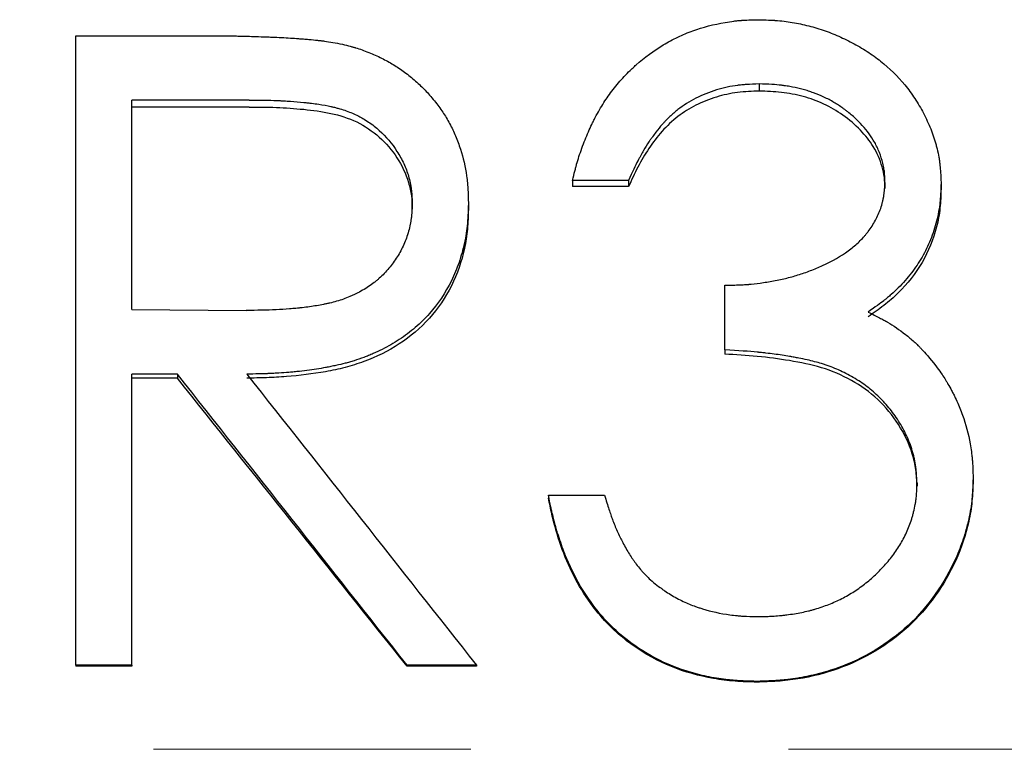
# Model space of a CAD drawing. Header units: millimetres. Extents: x 0 to 594, y 0 to 420.
# Tile 6 of 17: x 168.44 to 176.32, y 217.48 to 223.32. Entities that reach past the tile are written whole.
import ezdxf

# ---------------------------------------------------------------- set-up
doc = ezdxf.new("R2010")
doc.units = ezdxf.units.MM
doc.linetypes.add('CENTERX2', pattern=[20.32, 12.7, -2.54, 2.54, -2.54])

msp = doc.modelspace()

# ---------------------------------------------------------------- linework, layer by layer
at = {"color": 7, "linetype": 'Continuous', "lineweight": 25}
for p, q in [((168.8902, 223.19), (169.8908, 223.19)), ((168.8902, 218.1501), (168.8902, 223.19)), ((174.359, 222.8039), (174.359, 222.7466)), ((170.2764, 222.6752), (169.3389, 222.6752)), ((169.3389, 220.9979), (169.3389, 222.6752)), ((170.2764, 222.6192), (169.3389, 222.6192)), ((173.3133, 222.0307), (172.8646, 222.0307)), ((172.8646, 222.0307), (172.8646, 221.9818)), ((173.3133, 222.0307), (173.3133, 221.9818)), ((175.3646, 222.0156), (175.3646, 221.9668)), ((175.8133, 222.0136), (175.8133, 221.9648)), ((173.3133, 221.9818), (172.8646, 221.9818)), ((171.5825, 221.8003), (171.5825, 221.8473)), ((172.0312, 221.8463), (172.0312, 221.7993)), ((174.0825, 220.6747), (174.0825, 221.1917)), ((169.3389, 220.9979), (170.2544, 220.9908)), ((174.0825, 220.6747), (174.0825, 220.6403)), ((169.7035, 220.4808), (169.3389, 220.4808)), ((169.3389, 218.1501), (169.3389, 220.4808)), ((169.7035, 220.4485), (169.3389, 220.4485)), ((169.7035, 220.4808), (169.7035, 220.4485)), ((176.0697, 219.6508), (176.0697, 219.6274)), ((175.621, 219.6073), (175.621, 219.5844)), ((172.6723, 219.5102), (172.6723, 219.4884)), ((172.6723, 219.5102), (173.121, 219.5102)), ((169.3389, 218.1501), (168.8902, 218.1501)), ((168.8902, 218.1501), (168.8902, 218.1428)), ((169.3389, 218.1428), (168.8902, 218.1428)), ((169.3389, 218.1501), (169.3389, 218.1428)), ((171.5405, 218.1501), (171.5405, 218.1428)), ((172.0953, 218.1501), (171.5405, 218.1501)), ((172.0953, 218.1428), (171.5405, 218.1428)), ((172.0953, 218.1501), (172.0953, 218.1428)), ((174.3399, 218.0205), (174.3399, 218.0146))]:
    msp.add_line(p, q, dxfattribs=at)
at = {"color": 7, "linetype": 'CENTERX2', "lineweight": 18}
msp.add_line((248.2523, 217.4762), (54.9671, 217.4762), dxfattribs=at)
at = {"color": 7, "linetype": 'Continuous', "lineweight": 25}
for points, knots in [([(172.8646, 222.0307), (172.8715, 222.0598), (172.8778, 222.0852), (172.886, 222.1177), (172.8886, 222.1276), (172.8922, 222.1412), (172.8933, 222.1455), (172.895, 222.1515), (172.8955, 222.1535), (172.8966, 222.1573), (172.8969, 222.1585), (172.9032, 222.1809), (172.9095, 222.2014), (172.9233, 222.244), (172.9306, 222.2653), (172.956, 222.3355), (172.9735, 222.3794), (173.0002, 222.4409), (173.0093, 222.4607), (173.023, 222.4892), (173.0276, 222.4985), (173.0345, 222.5122), (173.0368, 222.5168), (173.0403, 222.5235), (173.0415, 222.5257), (173.0438, 222.5302), (173.0447, 222.5319), (173.0691, 222.5777), (173.0923, 222.6176), (173.1272, 222.6725), (173.1389, 222.69), (173.1623, 222.7233), (173.1758, 222.7415), (173.2173, 222.7951), (173.2478, 222.8311), (173.2937, 222.8804), (173.3092, 222.8963), (173.3327, 222.9193), (173.3406, 222.9268), (173.3565, 222.9415), (173.3639, 222.9483), (173.442, 223.0171), (173.5147, 223.0705), (173.6287, 223.139), (173.6675, 223.1599), (173.7269, 223.1884), (173.7469, 223.1974), (173.7874, 223.2144), (173.8087, 223.2227), (173.9075, 223.2588), (173.9939, 223.2812), (174.1101, 223.301), (174.1328, 223.3043), (174.1659, 223.3085), (174.1768, 223.3097), (174.193, 223.3113), (174.1983, 223.3118), (174.2063, 223.3125), (174.2089, 223.3128), (174.2142, 223.3132), (174.2176, 223.3134), (174.2489, 223.3158), (174.2934, 223.3174), (174.353, 223.3186)], [0, 0, 0, 0, 0.03125, 0.03125, 0.046875, 0.046875, 0.054688, 0.054688, 0.058594, 0.058594, 0.0625, 0.0625, 0.09375, 0.09375, 0.125, 0.125, 0.1875, 0.1875, 0.21875, 0.21875, 0.234375, 0.234375, 0.242188, 0.242188, 0.246094, 0.246094, 0.25, 0.25, 0.3125, 0.3125, 0.34375, 0.34375, 0.375, 0.375, 0.4375, 0.4375, 0.46875, 0.46875, 0.484375, 0.484375, 0.5, 0.5, 0.625, 0.625, 0.6875, 0.6875, 0.71875, 0.71875, 0.75, 0.75, 0.875, 0.875, 0.90625, 0.90625, 0.921875, 0.921875, 0.929688, 0.929688, 0.933594, 0.933594, 0.9375, 0.9375, 1, 1, 1, 1]), ([(174.353, 223.3186), (174.383, 223.3176), (174.4093, 223.3167), (174.4432, 223.3153), (174.4535, 223.3148), (174.4677, 223.314), (174.4721, 223.3138), (174.4785, 223.3134), (174.4805, 223.3133), (174.4846, 223.313), (174.4855, 223.3129), (174.5348, 223.3096), (174.5792, 223.3045), (174.6667, 223.2897), (174.7104, 223.2804), (174.776, 223.2634), (174.7978, 223.2572), (174.8415, 223.2439), (174.8639, 223.2365), (174.9276, 223.2141), (174.9694, 223.1974), (175.0517, 223.1603), (175.0914, 223.1404), (175.1729, 223.0951), (175.212, 223.071), (175.2679, 223.0327), (175.286, 223.0195), (175.3215, 222.9926), (175.3381, 222.9793), (175.426, 222.9053), (175.4888, 222.8402), (175.5718, 222.7339), (175.5977, 222.697), (175.6336, 222.6394), (175.6451, 222.6198), (175.6672, 222.58), (175.6775, 222.5603), (175.7087, 222.4965), (175.7269, 222.4539), (175.7503, 222.3901), (175.7575, 222.3689), (175.7672, 222.337), (175.7703, 222.3264), (175.7761, 222.3051), (175.7787, 222.295), (175.7869, 222.2615), (175.7915, 222.2391), (175.7973, 222.2056), (175.7991, 222.1944), (175.8014, 222.1776), (175.8021, 222.172), (175.8032, 222.1636), (175.8035, 222.1609), (175.8041, 222.1553), (175.8045, 222.1515), (175.8078, 222.1196), (175.8107, 222.0742), (175.8133, 222.0136)], [0, 0, 0, 0, 0.03125, 0.03125, 0.046875, 0.046875, 0.054688, 0.054688, 0.058594, 0.058594, 0.0625, 0.0625, 0.125, 0.125, 0.1875, 0.1875, 0.21875, 0.21875, 0.25, 0.25, 0.3125, 0.3125, 0.375, 0.375, 0.4375, 0.4375, 0.46875, 0.46875, 0.5, 0.5, 0.625, 0.625, 0.6875, 0.6875, 0.71875, 0.71875, 0.75, 0.75, 0.8125, 0.8125, 0.84375, 0.84375, 0.859375, 0.859375, 0.875, 0.875, 0.90625, 0.90625, 0.921875, 0.921875, 0.929688, 0.929688, 0.933594, 0.933594, 0.9375, 0.9375, 1, 1, 1, 1]), ([(169.8908, 223.19), (169.9562, 223.1897), (170.0126, 223.1895), (170.0836, 223.189), (170.105, 223.1888), (170.1338, 223.1885), (170.1428, 223.1884), (170.1555, 223.1883), (170.1596, 223.1882), (170.1675, 223.1881), (170.1707, 223.1881), (170.209, 223.1875), (170.2497, 223.1865), (170.3207, 223.1843), (170.346, 223.1835), (170.3865, 223.182), (170.4004, 223.1815), (170.4219, 223.1807), (170.4292, 223.1804), (170.4439, 223.1798), (170.4523, 223.1795), (170.5123, 223.1771), (170.5619, 223.1746), (170.6305, 223.1702), (170.6524, 223.1687), (170.6786, 223.1667), (170.6828, 223.1663), (170.6981, 223.1651), (170.7056, 223.1645), (170.7274, 223.1627), (170.7412, 223.1615), (170.7803, 223.158), (170.8032, 223.1558), (170.8331, 223.1527), (170.8422, 223.1517), (170.859, 223.1497), (170.8696, 223.1484), (170.9222, 223.1412), (170.97, 223.1327), (171.0236, 223.1216)], [0, 0, 0, 0, 0.125, 0.125, 0.1875, 0.1875, 0.21875, 0.21875, 0.234375, 0.234375, 0.25, 0.25, 0.375, 0.375, 0.4375, 0.4375, 0.46875, 0.46875, 0.484375, 0.484375, 0.5, 0.5, 0.625, 0.625, 0.6875, 0.6875, 0.703125, 0.703125, 0.71875, 0.71875, 0.75, 0.75, 0.8125, 0.8125, 0.84375, 0.84375, 0.875, 0.875, 1, 1, 1, 1]), ([(171.0236, 223.1216), (171.0473, 223.1157), (171.0681, 223.1105), (171.0946, 223.1034), (171.1027, 223.1012), (171.1138, 223.0981), (171.1173, 223.0971), (171.1222, 223.0956), (171.1238, 223.0952), (171.127, 223.0943), (171.1279, 223.094), (171.1625, 223.0835), (171.1975, 223.0711), (171.2697, 223.0422), (171.3042, 223.0268), (171.3698, 222.9943), (171.4003, 222.9775), (171.4609, 222.9404), (171.4909, 222.9201), (171.5503, 222.8761), (171.5806, 222.8517), (171.6228, 222.8147), (171.6363, 222.8023), (171.6621, 222.7777), (171.6739, 222.7658), (171.7085, 222.7292), (171.7338, 222.7002), (171.7849, 222.6373), (171.8071, 222.6074), (171.8449, 222.5509), (171.8638, 222.5193), (171.8904, 222.4699), (171.8988, 222.4533), (171.9142, 222.4212), (171.9215, 222.4047), (171.9357, 222.3711), (171.9425, 222.3539), (171.9554, 222.3187), (171.9619, 222.2997), (171.9898, 222.2126), (172.0062, 222.1411), (172.0194, 222.0484), (172.0217, 222.03), (172.0245, 222.0025), (172.0253, 221.9933), (172.0264, 221.9797), (172.0267, 221.9751), (172.0272, 221.9683), (172.0273, 221.966), (172.0276, 221.9615), (172.0278, 221.9585), (172.0293, 221.9324), (172.0304, 221.8955), (172.0312, 221.8463)], [0, 0, 0, 0, 0.03125, 0.03125, 0.046875, 0.046875, 0.054688, 0.054688, 0.058594, 0.058594, 0.0625, 0.0625, 0.125, 0.125, 0.1875, 0.1875, 0.25, 0.25, 0.3125, 0.3125, 0.375, 0.375, 0.40625, 0.40625, 0.4375, 0.4375, 0.5, 0.5, 0.5625, 0.5625, 0.625, 0.625, 0.65625, 0.65625, 0.6875, 0.6875, 0.71875, 0.71875, 0.75, 0.75, 0.875, 0.875, 0.90625, 0.90625, 0.921875, 0.921875, 0.929688, 0.929688, 0.933594, 0.933594, 0.9375, 0.9375, 1, 1, 1, 1]), ([(174.359, 222.8039), (174.3203, 222.8026), (174.2866, 222.8009), (174.2432, 222.7981), (174.23, 222.797), (174.2119, 222.7954), (174.2062, 222.7948), (174.1981, 222.794), (174.1955, 222.7937), (174.1904, 222.7931), (174.189, 222.7929), (174.1297, 222.7853), (174.074, 222.7733), (173.9574, 222.7379), (173.9026, 222.716), (173.7999, 222.6634), (173.7513, 222.6324), (173.6857, 222.5808), (173.6642, 222.5623), (173.6326, 222.5324), (173.6221, 222.5221), (173.6066, 222.5061), (173.6015, 222.5006), (173.5938, 222.4924), (173.5913, 222.4896), (173.5862, 222.484), (173.583, 222.4805), (173.5657, 222.4611), (173.5492, 222.4409), (173.5228, 222.4061), (173.5138, 222.3938), (173.4998, 222.3743), (173.4951, 222.3676), (173.4879, 222.3572), (173.4855, 222.3537), (173.4819, 222.3484), (173.4806, 222.3466), (173.4782, 222.3431), (173.4766, 222.3407), (173.4617, 222.3187), (173.4473, 222.2957), (173.4252, 222.2581), (173.4178, 222.245), (173.4065, 222.2246), (173.4028, 222.2176), (173.3971, 222.207), (173.3952, 222.2034), (173.3923, 222.198), (173.3914, 222.1962), (173.3895, 222.1925), (173.3882, 222.1901), (173.3674, 222.1501), (173.3426, 222.0974), (173.3133, 222.0307)], [0, 0, 0, 0, 0.0625, 0.0625, 0.09375, 0.09375, 0.109375, 0.109375, 0.117188, 0.117188, 0.125, 0.125, 0.25, 0.25, 0.375, 0.375, 0.5, 0.5, 0.5625, 0.5625, 0.59375, 0.59375, 0.609375, 0.609375, 0.617188, 0.617188, 0.625, 0.625, 0.6875, 0.6875, 0.71875, 0.71875, 0.734375, 0.734375, 0.742188, 0.742188, 0.746094, 0.746094, 0.75, 0.75, 0.8125, 0.8125, 0.84375, 0.84375, 0.859375, 0.859375, 0.867188, 0.867188, 0.871094, 0.871094, 0.875, 0.875, 1, 1, 1, 1]), ([(175.3646, 222.0156), (175.3641, 222.0353), (175.3635, 222.0525), (175.3622, 222.0747), (175.3617, 222.0815), (175.3609, 222.0908), (175.3606, 222.0937), (175.36, 222.0993), (175.3598, 222.1011), (175.3576, 222.1179), (175.3552, 222.1319), (175.3491, 222.1609), (175.3452, 222.1767), (175.3329, 222.221), (175.3229, 222.2494), (175.3055, 222.2901), (175.2992, 222.3034), (175.2859, 222.3293), (175.2783, 222.3427), (175.2431, 222.4007), (175.2087, 222.4451), (175.1479, 222.5089), (175.126, 222.5297), (175.091, 222.5601), (175.0789, 222.5701), (175.0602, 222.585), (175.0539, 222.5899), (175.0442, 222.5972), (175.041, 222.5997), (175.0345, 222.6045), (175.0307, 222.6073), (175.0053, 222.6259), (174.9813, 222.6415), (174.9431, 222.6639), (174.9301, 222.6711), (174.9032, 222.6852), (174.8886, 222.6924), (174.8483, 222.7113), (174.821, 222.7227), (174.7795, 222.7379), (174.7656, 222.7427), (174.7375, 222.7516), (174.7228, 222.7559), (174.6818, 222.767), (174.6537, 222.7735), (174.6103, 222.7819), (174.5956, 222.7845), (174.5733, 222.788), (174.5658, 222.7891), (174.5545, 222.7907), (174.5507, 222.7912), (174.5432, 222.7922), (174.5383, 222.7928), (174.4913, 222.7986), (174.4325, 222.8022), (174.359, 222.8039)], [0, 0, 0, 0, 0.03125, 0.03125, 0.046875, 0.046875, 0.054688, 0.054688, 0.0625, 0.0625, 0.09375, 0.09375, 0.125, 0.125, 0.1875, 0.1875, 0.21875, 0.21875, 0.25, 0.25, 0.375, 0.375, 0.4375, 0.4375, 0.46875, 0.46875, 0.484375, 0.484375, 0.492188, 0.492188, 0.5, 0.5, 0.5625, 0.5625, 0.59375, 0.59375, 0.625, 0.625, 0.6875, 0.6875, 0.71875, 0.71875, 0.75, 0.75, 0.8125, 0.8125, 0.84375, 0.84375, 0.859375, 0.859375, 0.867188, 0.867188, 0.875, 0.875, 1, 1, 1, 1]), ([(174.359, 222.7466), (174.301, 222.7446), (174.185, 222.7405), (174.0133, 222.7028), (173.8508, 222.6396), (173.7032, 222.5466), (173.5773, 222.4278), (173.4731, 222.2889), (173.3847, 222.1396), (173.3371, 222.0344), (173.3133, 221.9818)], [0, 0, 0, 0, 0.125062, 0.2500295, 0.3774174, 0.4998896, 0.6248518, 0.7498805, 0.8749175, 1, 1, 1, 1]), ([(175.3646, 221.9668), (175.3638, 221.9962), (175.3622, 222.055), (175.3364, 222.1698), (175.2796, 222.3037), (175.1679, 222.4417), (175.0335, 222.557), (174.8774, 222.6474), (174.7104, 222.7073), (174.5359, 222.7405), (174.418, 222.7446), (174.359, 222.7466)], [0, 0, 0, 0, 0.062557, 0.125095, 0.249866, 0.368684, 0.499797, 0.624785, 0.749804, 0.874883, 1, 1, 1, 1]), ([(170.2764, 222.6752), (170.3681, 222.6749), (170.4411, 222.6738), (170.4971, 222.6715), (170.5003, 222.6714), (170.5052, 222.6712), (170.5076, 222.6711), (170.5149, 222.6708), (170.5197, 222.6706), (170.5341, 222.6699), (170.5436, 222.6694), (170.5718, 222.6679), (170.5904, 222.6668), (170.645, 222.663), (170.6801, 222.6599), (170.7161, 222.6562), (170.7194, 222.6558), (170.7248, 222.6553), (170.7275, 222.655), (170.7356, 222.6541), (170.7409, 222.6535), (170.7566, 222.6517), (170.7668, 222.6505), (170.7968, 222.6467), (170.8158, 222.6441), (170.8699, 222.6359), (170.9021, 222.63), (170.9322, 222.6233), (170.9354, 222.6225), (170.9403, 222.6214), (170.9428, 222.6208), (170.9501, 222.6191), (170.955, 222.6179), (170.9694, 222.6143), (170.9789, 222.6118), (171.0068, 222.6041), (171.0247, 222.5987), (171.0765, 222.5812), (171.1084, 222.5683), (171.145, 222.5504), (171.1541, 222.5458), (171.1702, 222.5372), (171.1782, 222.5328), (171.2019, 222.5191), (171.2173, 222.5094), (171.2625, 222.4788), (171.2912, 222.4563), (171.3731, 222.3824), (171.4194, 222.3273), (171.4804, 222.2322), (171.4989, 222.1989), (171.5296, 222.1326), (171.5424, 222.099), (171.5575, 222.0479), (171.5623, 222.0291), (171.5698, 221.9932), (171.5727, 221.9752), (171.5752, 221.955), (171.5753, 221.9542), (171.5757, 221.9509), (171.5759, 221.9493), (171.5764, 221.9441), (171.5767, 221.9405), (171.5778, 221.9291), (171.5784, 221.9207), (171.5803, 221.8932), (171.5815, 221.8718), (171.5825, 221.8473)], [0, 0, 0, 0, 0.125, 0.125, 0.128906, 0.128906, 0.132812, 0.132812, 0.140625, 0.140625, 0.15625, 0.15625, 0.1875, 0.1875, 0.25, 0.25, 0.253906, 0.253906, 0.257812, 0.257812, 0.265625, 0.265625, 0.28125, 0.28125, 0.3125, 0.3125, 0.375, 0.375, 0.378906, 0.378906, 0.382812, 0.382812, 0.390625, 0.390625, 0.40625, 0.40625, 0.4375, 0.4375, 0.5, 0.5, 0.515625, 0.515625, 0.53125, 0.53125, 0.5625, 0.5625, 0.625, 0.625, 0.75, 0.75, 0.8125, 0.8125, 0.875, 0.875, 0.90625, 0.90625, 0.9375, 0.9375, 0.941406, 0.941406, 0.945312, 0.945312, 0.953125, 0.953125, 0.96875, 0.96875, 1, 1, 1, 1]), ([(170.2764, 222.6192), (170.3495, 222.6189), (170.4955, 222.6181), (170.7141, 222.6029), (170.9314, 222.5745), (171.142, 222.5091), (171.3257, 222.3856), (171.4677, 222.2177), (171.5477, 222.052), (171.578, 221.9093), (171.581, 221.8367), (171.5825, 221.8003)], [0, 0, 0, 0, 0.125199, 0.250384, 0.375522, 0.50044, 0.625011, 0.750091, 0.874883, 0.937414, 1, 1, 1, 1]), ([(174.0825, 221.1917), (174.1288, 221.1925), (174.1695, 221.1937), (174.2221, 221.196), (174.2382, 221.1968), (174.2603, 221.1983), (174.2673, 221.1988), (174.2772, 221.1996), (174.2805, 221.1999), (174.2868, 221.2004), (174.2888, 221.2006), (174.3248, 221.2041), (174.3581, 221.2082), (174.4275, 221.2188), (174.4645, 221.2253), (174.5373, 221.2397), (174.5723, 221.2477), (174.6224, 221.261), (174.6388, 221.2656), (174.6707, 221.2753), (174.6885, 221.281), (174.7395, 221.2982), (174.7726, 221.3105), (174.8211, 221.3303), (174.8371, 221.337), (174.8607, 221.3476), (174.8685, 221.3511), (174.8802, 221.3566), (174.8841, 221.3584), (174.8918, 221.362), (174.895, 221.3636), (174.9717, 221.4008), (175.0354, 221.4397), (175.118, 221.5038), (175.1434, 221.5261), (175.1783, 221.561), (175.1894, 221.5729), (175.2052, 221.591), (175.2103, 221.5972), (175.2178, 221.6064), (175.2203, 221.6095), (175.2252, 221.6158), (175.2272, 221.6184), (175.2518, 221.6511), (175.2711, 221.6811), (175.2962, 221.7275), (175.3039, 221.7432), (175.3179, 221.775), (175.3241, 221.7905), (175.336, 221.8246), (175.3412, 221.8417), (175.3476, 221.8673), (175.3495, 221.8759), (175.3521, 221.8887), (175.3529, 221.893), (175.354, 221.8994), (175.3544, 221.9016), (175.3551, 221.9058), (175.3555, 221.9087), (175.3593, 221.9333), (175.3622, 221.9685), (175.3646, 222.0156)], [0, 0, 0, 0, 0.0625, 0.0625, 0.09375, 0.09375, 0.109375, 0.109375, 0.117188, 0.117188, 0.125, 0.125, 0.1875, 0.1875, 0.25, 0.25, 0.3125, 0.3125, 0.34375, 0.34375, 0.375, 0.375, 0.4375, 0.4375, 0.46875, 0.46875, 0.484375, 0.484375, 0.492188, 0.492188, 0.5, 0.5, 0.625, 0.625, 0.6875, 0.6875, 0.71875, 0.71875, 0.734375, 0.734375, 0.742188, 0.742188, 0.75, 0.75, 0.8125, 0.8125, 0.84375, 0.84375, 0.875, 0.875, 0.90625, 0.90625, 0.921875, 0.921875, 0.929688, 0.929688, 0.933594, 0.933594, 0.9375, 0.9375, 1, 1, 1, 1]), ([(175.8133, 222.0136), (175.8122, 221.979), (175.8109, 221.9487), (175.8088, 221.9099), (175.808, 221.898), (175.8068, 221.8818), (175.8064, 221.8767), (175.8058, 221.8694), (175.8056, 221.8671), (175.8051, 221.8625), (175.805, 221.8613), (175.7994, 221.807), (175.7903, 221.756), (175.7645, 221.6538), (175.7484, 221.6042), (175.7193, 221.5323), (175.7088, 221.5087), (175.6861, 221.4623), (175.6736, 221.4389), (175.6357, 221.3735), (175.6073, 221.3313), (175.5598, 221.27), (175.5432, 221.2499), (175.5084, 221.2103), (175.4896, 221.1903), (175.4527, 221.1532), (175.4338, 221.1353), (175.4048, 221.1095), (175.395, 221.1011), (175.3802, 221.0887), (175.3752, 221.0846), (175.3677, 221.0786), (175.3652, 221.0766), (175.3602, 221.0726), (175.3569, 221.0699), (175.328, 221.0473), (175.2861, 221.017), (175.2294, 220.9777)], [0, 0, 0, 0, 0.0625, 0.0625, 0.09375, 0.09375, 0.109375, 0.109375, 0.117188, 0.117188, 0.125, 0.125, 0.25, 0.25, 0.375, 0.375, 0.4375, 0.4375, 0.5, 0.5, 0.625, 0.625, 0.6875, 0.6875, 0.75, 0.75, 0.8125, 0.8125, 0.84375, 0.84375, 0.859375, 0.859375, 0.867188, 0.867188, 0.875, 0.875, 1, 1, 1, 1]), ([(175.8133, 221.9648), (175.8117, 221.9134), (175.8085, 221.8107), (175.7718, 221.6082), (175.6736, 221.3672), (175.5118, 221.1638), (175.357, 221.0275), (175.2719, 220.9692), (175.2294, 220.94)], [0, 0, 0, 0, 0.125188, 0.250297, 0.499922, 0.749664, 0.874802, 1, 1, 1, 1]), ([(171.5825, 221.8473), (171.5805, 221.7972), (171.578, 221.7598), (171.5748, 221.7335), (171.5745, 221.7305), (171.5739, 221.726), (171.5736, 221.7238), (171.5726, 221.717), (171.5719, 221.7125), (171.5697, 221.6988), (171.568, 221.6897), (171.5624, 221.6622), (171.5579, 221.6436), (171.5419, 221.5872), (171.5293, 221.5522), (171.4991, 221.4838), (171.4817, 221.451), (171.4521, 221.4039), (171.4412, 221.3877), (171.4191, 221.3572), (171.4076, 221.3424), (171.3717, 221.2994), (171.3459, 221.2726), (171.3115, 221.2415), (171.3054, 221.2362), (171.2919, 221.2249), (171.285, 221.2193), (171.2638, 221.2029), (171.2489, 221.1923), (171.2024, 221.1613), (171.1687, 221.142), (171.1231, 221.1194), (171.116, 221.116), (171.0994, 221.1085), (171.0911, 221.1048), (171.0658, 221.0941), (171.0486, 221.0874), (170.996, 221.0687), (170.9595, 221.058), (170.917, 221.0479), (170.9135, 221.0471), (170.9052, 221.0452), (170.901, 221.0443), (170.8883, 221.0416), (170.8797, 221.0398), (170.8537, 221.0346), (170.8358, 221.0313), (170.7806, 221.0221), (170.7419, 221.0167), (170.6961, 221.0116), (170.6931, 221.0113), (170.685, 221.0105), (170.6809, 221.01), (170.6686, 221.0088), (170.6603, 221.008), (170.6352, 221.0056), (170.6182, 221.0042), (170.5661, 221.0001), (170.5302, 220.9979), (170.4185, 220.9925), (170.339, 220.9908), (170.2544, 220.9908)], [0, 0, 0, 0, 0.0625, 0.0625, 0.066406, 0.066406, 0.070312, 0.070312, 0.078125, 0.078125, 0.09375, 0.09375, 0.125, 0.125, 0.1875, 0.1875, 0.25, 0.25, 0.28125, 0.28125, 0.3125, 0.3125, 0.375, 0.375, 0.390625, 0.390625, 0.40625, 0.40625, 0.4375, 0.4375, 0.5, 0.5, 0.515625, 0.515625, 0.53125, 0.53125, 0.5625, 0.5625, 0.625, 0.625, 0.632812, 0.632812, 0.640625, 0.640625, 0.65625, 0.65625, 0.6875, 0.6875, 0.75, 0.75, 0.757812, 0.757812, 0.765625, 0.765625, 0.78125, 0.78125, 0.8125, 0.8125, 0.875, 0.875, 1, 1, 1, 1]), ([(172.0312, 221.8463), (172.0301, 221.8109), (172.0289, 221.7799), (172.027, 221.74), (172.0263, 221.7279), (172.0252, 221.7113), (172.0249, 221.706), (172.0243, 221.6986), (172.0241, 221.6962), (172.0239, 221.6926), (172.0238, 221.6915), (172.0236, 221.6892), (172.0235, 221.6887), (172.0188, 221.6336), (172.0111, 221.5818), (171.9883, 221.4768), (171.9739, 221.4255), (171.939, 221.3253), (171.9191, 221.2774), (171.8471, 221.1314), (171.7884, 221.0434), (171.6843, 220.9256), (171.6469, 220.8886), (171.5867, 220.8367), (171.566, 220.82), (171.5232, 220.7878), (171.5005, 220.7718), (171.4343, 220.7283), (171.3886, 220.7019), (171.3179, 220.6663), (171.2939, 220.6551), (171.2574, 220.6392), (171.2452, 220.6341), (171.2204, 220.6242), (171.2089, 220.6198), (171.1685, 220.6049), (171.1424, 220.596), (171.1046, 220.584), (171.0923, 220.5802), (171.068, 220.5732), (171.0555, 220.5698), (171.022, 220.5611), (170.998, 220.5554), (170.9593, 220.5469), (170.9459, 220.5441), (170.9253, 220.5399), (170.9183, 220.5385), (170.9076, 220.5364), (170.904, 220.5357), (170.8968, 220.5344), (170.8924, 220.5335), (170.842, 220.524), (170.792, 220.5162), (170.7134, 220.5061), (170.6866, 220.5031), (170.6455, 220.4989), (170.6316, 220.4976), (170.6036, 220.495), (170.5884, 220.4938), (170.5486, 220.4907), (170.5222, 220.4889), (170.4827, 220.4867), (170.4695, 220.486), (170.4497, 220.4851), (170.4432, 220.4848), (170.4333, 220.4844), (170.43, 220.4843), (170.4234, 220.4841), (170.4191, 220.4839), (170.3819, 220.4826), (170.329, 220.4816), (170.2584, 220.4808)], [0, 0, 0, 0, 0.03125, 0.03125, 0.046875, 0.046875, 0.054688, 0.054688, 0.058594, 0.058594, 0.060547, 0.060547, 0.0625, 0.0625, 0.125, 0.125, 0.1875, 0.1875, 0.25, 0.25, 0.375, 0.375, 0.4375, 0.4375, 0.46875, 0.46875, 0.5, 0.5, 0.5625, 0.5625, 0.59375, 0.59375, 0.609375, 0.609375, 0.625, 0.625, 0.65625, 0.65625, 0.671875, 0.671875, 0.6875, 0.6875, 0.71875, 0.71875, 0.734375, 0.734375, 0.742188, 0.742188, 0.746094, 0.746094, 0.75, 0.75, 0.8125, 0.8125, 0.84375, 0.84375, 0.859375, 0.859375, 0.875, 0.875, 0.90625, 0.90625, 0.921875, 0.921875, 0.929688, 0.929688, 0.933594, 0.933594, 0.9375, 0.9375, 1, 1, 1, 1]), ([(172.0312, 221.7993), (172.0297, 221.7467), (172.0265, 221.6415), (171.9952, 221.4331), (171.9071, 221.1828), (171.73, 220.9172), (171.4855, 220.711), (171.2466, 220.5943), (171.0449, 220.5312), (170.838, 220.4878), (170.6279, 220.4621), (170.4169, 220.4504), (170.3112, 220.4491), (170.2584, 220.4485)], [0, 0, 0, 0, 0.062585, 0.125133, 0.250008, 0.374607, 0.499643, 0.624544, 0.687112, 0.749694, 0.87482, 0.937408, 1, 1, 1, 1]), ([(175.2294, 220.9777), (175.2643, 220.9607), (175.2946, 220.9455), (175.3334, 220.9254), (175.3452, 220.9191), (175.3611, 220.9104), (175.3662, 220.9076), (175.3733, 220.9036), (175.3756, 220.9023), (175.3801, 220.8997), (175.3813, 220.899), (175.4322, 220.8692), (175.4796, 220.8366), (175.5525, 220.7791), (175.5754, 220.7597), (175.6079, 220.7304), (175.6183, 220.7206), (175.6335, 220.7058), (175.6385, 220.7008), (175.6459, 220.6934), (175.6483, 220.6909), (175.6531, 220.686), (175.6562, 220.6827), (175.6846, 220.6528), (175.7224, 220.6083), (175.7712, 220.5475)], [0, 0, 0, 0, 0.125, 0.125, 0.1875, 0.1875, 0.21875, 0.21875, 0.234375, 0.234375, 0.25, 0.25, 0.5, 0.5, 0.625, 0.625, 0.6875, 0.6875, 0.71875, 0.71875, 0.734375, 0.734375, 0.75, 0.75, 1, 1, 1, 1]), ([(175.621, 219.6073), (175.6196, 219.6366), (175.6181, 219.6622), (175.6157, 219.6951), (175.6148, 219.7051), (175.6135, 219.7187), (175.6131, 219.723), (175.6124, 219.7292), (175.6122, 219.7312), (175.6117, 219.735), (175.6116, 219.7361), (175.6085, 219.7598), (175.6048, 219.7811), (175.5978, 219.8132), (175.5952, 219.824), (175.5896, 219.8456), (175.5864, 219.857), (175.5708, 219.9085), (175.5554, 219.9489), (175.5185, 220.0282), (175.4968, 220.0675), (175.4486, 220.1425), (175.4228, 220.1781), (175.3812, 220.2287), (175.367, 220.2451), (175.3375, 220.277), (175.3217, 220.293), (175.2764, 220.3365), (175.2438, 220.3638), (175.1911, 220.4024), (175.173, 220.4149), (175.1355, 220.439), (175.1153, 220.4511), (175.0577, 220.4836), (175.0185, 220.503), (174.9585, 220.5287), (174.9383, 220.5367), (174.9078, 220.5478), (174.8976, 220.5514), (174.8821, 220.5565), (174.877, 220.5582), (174.8667, 220.5615), (174.8606, 220.5634), (174.8219, 220.5751), (174.7834, 220.5851), (174.7198, 220.5995), (174.6976, 220.6041), (174.6627, 220.611), (174.6509, 220.6132), (174.6327, 220.6166), (174.6266, 220.6177), (174.6173, 220.6193), (174.6142, 220.6199), (174.608, 220.621), (174.6041, 220.6216), (174.5625, 220.6288), (174.5213, 220.635), (174.4566, 220.6435), (174.4346, 220.6462), (174.4007, 220.65), (174.3893, 220.6513), (174.3721, 220.6531), (174.3663, 220.6537), (174.3575, 220.6546), (174.3546, 220.6549), (174.3488, 220.6555), (174.3449, 220.6558), (174.2781, 220.6624), (174.1913, 220.6686), (174.0825, 220.6747)], [0, 0, 0, 0, 0.03125, 0.03125, 0.046875, 0.046875, 0.054688, 0.054688, 0.058594, 0.058594, 0.0625, 0.0625, 0.09375, 0.09375, 0.109375, 0.109375, 0.125, 0.125, 0.1875, 0.1875, 0.25, 0.25, 0.3125, 0.3125, 0.34375, 0.34375, 0.375, 0.375, 0.4375, 0.4375, 0.46875, 0.46875, 0.5, 0.5, 0.5625, 0.5625, 0.59375, 0.59375, 0.609375, 0.609375, 0.617188, 0.617188, 0.625, 0.625, 0.6875, 0.6875, 0.71875, 0.71875, 0.734375, 0.734375, 0.742188, 0.742188, 0.746094, 0.746094, 0.75, 0.75, 0.8125, 0.8125, 0.84375, 0.84375, 0.859375, 0.859375, 0.867188, 0.867188, 0.871094, 0.871094, 0.875, 0.875, 1, 1, 1, 1]), ([(175.621, 219.5844), (175.619, 219.6279), (175.615, 219.7148), (175.5771, 219.885), (175.4813, 220.0825), (175.3144, 220.2852), (175.1008, 220.4386), (174.8585, 220.5398), (174.602, 220.5912), (174.3432, 220.6249), (174.1694, 220.6352), (174.0825, 220.6403)], [0, 0, 0, 0, 0.062573, 0.125095, 0.249865, 0.374768, 0.499613, 0.624552, 0.749666, 0.874825, 1, 1, 1, 1]), ([(175.7712, 220.5475), (175.8023, 220.5046), (175.826, 220.4704), (175.8464, 220.4385), (175.8501, 220.4325), (175.8592, 220.4174), (175.8638, 220.4095), (175.878, 220.385), (175.8877, 220.3673), (175.9028, 220.3388), (175.908, 220.3289), (175.9184, 220.3086), (175.9227, 220.2999), (175.9363, 220.2721), (175.9448, 220.2537), (175.9689, 220.1983), (175.9827, 220.1621), (176.0198, 220.0495), (176.0383, 219.9726), (176.0543, 219.8703), (176.0571, 219.8501), (176.0605, 219.8202), (176.0615, 219.8103), (176.0629, 219.7956), (176.0633, 219.7907), (176.0639, 219.7833), (176.0641, 219.7809), (176.0645, 219.776), (176.0647, 219.7728), (176.0667, 219.7445), (176.0683, 219.7044), (176.0697, 219.6508)], [0, 0, 0, 0, 0.125, 0.125, 0.15625, 0.15625, 0.1875, 0.1875, 0.25, 0.25, 0.28125, 0.28125, 0.3125, 0.3125, 0.375, 0.375, 0.5, 0.5, 0.75, 0.75, 0.8125, 0.8125, 0.84375, 0.84375, 0.859375, 0.859375, 0.867188, 0.867188, 0.875, 0.875, 1, 1, 1, 1]), ([(176.0697, 219.6508), (176.0684, 219.6139), (176.0669, 219.5815), (176.0647, 219.54), (176.0639, 219.5273), (176.0627, 219.51), (176.0623, 219.5046), (176.0617, 219.4968), (176.0614, 219.4943), (176.061, 219.4894), (176.0609, 219.4881), (176.0556, 219.4303), (176.0469, 219.3753), (176.0226, 219.2658), (176.0078, 219.2121), (175.973, 219.1071), (175.9527, 219.0551), (175.8857, 218.906), (175.8308, 218.8098), (175.7013, 218.625), (175.6287, 218.5415), (175.4695, 218.3938), (175.381, 218.3276), (175.1885, 218.2121), (175.0892, 218.165), (174.9359, 218.1103), (174.8837, 218.0943), (174.804, 218.0737), (174.7772, 218.0674), (174.7366, 218.0588), (174.723, 218.0561), (174.6957, 218.0509), (174.6813, 218.0484), (174.6419, 218.0418), (174.6152, 218.0381), (174.5743, 218.0333), (174.5605, 218.0319), (174.5397, 218.03), (174.5327, 218.0294), (174.5222, 218.0286), (174.5186, 218.0283), (174.5134, 218.028), (174.5116, 218.0278), (174.5081, 218.0276), (174.5057, 218.0274), (174.4682, 218.0249), (174.4133, 218.0226), (174.3399, 218.0205)], [0, 0, 0, 0, 0.03125, 0.03125, 0.046875, 0.046875, 0.054688, 0.054688, 0.058594, 0.058594, 0.0625, 0.0625, 0.125, 0.125, 0.1875, 0.1875, 0.25, 0.25, 0.375, 0.375, 0.5, 0.5, 0.625, 0.625, 0.75, 0.75, 0.8125, 0.8125, 0.84375, 0.84375, 0.859375, 0.859375, 0.875, 0.875, 0.90625, 0.90625, 0.921875, 0.921875, 0.929688, 0.929688, 0.933594, 0.933594, 0.935547, 0.935547, 0.9375, 0.9375, 1, 1, 1, 1]), ([(176.0697, 219.6274), (176.0678, 219.5726), (176.0641, 219.4629), (176.029, 219.2459), (175.9402, 218.9843), (175.7747, 218.6981), (175.5574, 218.4479), (175.2901, 218.2521), (174.9905, 218.1117), (174.723, 218.0437), (174.5046, 218.0191), (174.3948, 218.0161), (174.3399, 218.0146)], [0, 0, 0, 0, 0.062572, 0.125107, 0.250056, 0.375036, 0.499961, 0.624899, 0.74986, 0.874869, 0.937423, 1, 1, 1, 1]), ([(174.3479, 218.5388), (174.3735, 218.5393), (174.3959, 218.5398), (174.4247, 218.5407), (174.4335, 218.541), (174.4455, 218.5415), (174.4494, 218.5416), (174.4548, 218.5419), (174.4565, 218.542), (174.4599, 218.5421), (174.4609, 218.5422), (174.4817, 218.5433), (174.5005, 218.5447), (174.5293, 218.5473), (174.5389, 218.5483), (174.5583, 218.5505), (174.5675, 218.5516), (174.6203, 218.5584), (174.6603, 218.5649), (174.7168, 218.5763), (174.7351, 218.5804), (174.7616, 218.5869), (174.7702, 218.5891), (174.7831, 218.5926), (174.7873, 218.5937), (174.7957, 218.5961), (174.7991, 218.5971), (174.8431, 218.6101), (174.8805, 218.6229), (174.9342, 218.644), (174.9516, 218.6514), (174.9857, 218.6668), (175.0015, 218.6743), (175.0528, 218.7007), (175.086, 218.7199), (175.1507, 218.7617), (175.1828, 218.7849), (175.2422, 218.8322), (175.2709, 218.8574), (175.3126, 218.8976), (175.3262, 218.9114), (175.353, 218.9397), (175.3657, 218.9538), (175.4057, 219.0003), (175.4301, 219.0317), (175.4631, 219.0793), (175.4735, 219.0953), (175.4931, 219.1274), (175.5018, 219.1426), (175.5293, 219.1943), (175.5454, 219.2296), (175.566, 219.2839), (175.5723, 219.3021), (175.5809, 219.3299), (175.5836, 219.3392), (175.5888, 219.3578), (175.591, 219.3663), (175.5986, 219.3975), (175.6029, 219.4174), (175.6082, 219.446), (175.6098, 219.4553), (175.6119, 219.469), (175.6125, 219.4735), (175.6137, 219.4824), (175.6144, 219.4878), (175.6178, 219.5171), (175.6199, 219.5558), (175.621, 219.6073)], [0, 0, 0, 0, 0.03125, 0.03125, 0.046875, 0.046875, 0.054688, 0.054688, 0.058594, 0.058594, 0.0625, 0.0625, 0.09375, 0.09375, 0.109375, 0.109375, 0.125, 0.125, 0.1875, 0.1875, 0.21875, 0.21875, 0.234375, 0.234375, 0.242188, 0.242188, 0.25, 0.25, 0.3125, 0.3125, 0.34375, 0.34375, 0.375, 0.375, 0.4375, 0.4375, 0.5, 0.5, 0.5625, 0.5625, 0.59375, 0.59375, 0.625, 0.625, 0.6875, 0.6875, 0.71875, 0.71875, 0.75, 0.75, 0.8125, 0.8125, 0.84375, 0.84375, 0.859375, 0.859375, 0.875, 0.875, 0.90625, 0.90625, 0.921875, 0.921875, 0.929688, 0.929688, 0.9375, 0.9375, 1, 1, 1, 1]), ([(174.3399, 218.0205), (174.2722, 218.0221), (174.2192, 218.0241), (174.176, 218.0268), (174.1715, 218.0271), (174.1628, 218.0278), (174.1551, 218.0284), (174.1357, 218.03), (174.1228, 218.0312), (174.0845, 218.0353), (174.0592, 218.0386), (173.9844, 218.05), (173.9333, 218.0603), (173.8335, 218.0849), (173.7847, 218.0994), (173.6415, 218.1489), (173.5484, 218.1912), (173.3728, 218.2956), (173.2883, 218.3585), (173.1752, 218.4621), (173.1397, 218.4984), (173.0727, 218.5743), (173.0423, 218.6127), (172.9542, 218.7347), (172.902, 218.8232), (172.8449, 218.9428), (172.8339, 218.9671), (172.818, 219.0043), (172.8135, 219.015), (172.8045, 219.0373), (172.8001, 219.0486), (172.7781, 219.1061), (172.7613, 219.1551), (172.7413, 219.2201), (172.7374, 219.2333), (172.7296, 219.26), (172.7263, 219.2717), (172.7161, 219.3088), (172.7098, 219.3337), (172.7024, 219.3652), (172.701, 219.3715), (172.6982, 219.3842), (172.6975, 219.3873), (172.6944, 219.4014), (172.6921, 219.4121), (172.6847, 219.4478), (172.6789, 219.4765), (172.6723, 219.5102)], [0, 0, 0, 0, 0.0625, 0.0625, 0.070312, 0.070312, 0.078125, 0.078125, 0.09375, 0.09375, 0.125, 0.125, 0.1875, 0.1875, 0.25, 0.25, 0.375, 0.375, 0.5, 0.5, 0.5625, 0.5625, 0.625, 0.625, 0.75, 0.75, 0.78125, 0.78125, 0.796875, 0.796875, 0.8125, 0.8125, 0.875, 0.875, 0.890625, 0.890625, 0.90625, 0.90625, 0.9375, 0.9375, 0.945312, 0.945312, 0.953125, 0.953125, 0.96875, 0.96875, 1, 1, 1, 1]), ([(174.3399, 218.0146), (174.2816, 218.016), (174.1648, 218.0187), (173.9333, 218.0478), (173.6509, 218.1269), (173.3421, 218.2956), (173.0382, 218.5711), (172.8416, 218.9019), (172.7417, 219.1905), (172.6977, 219.3597), (172.6808, 219.4455), (172.6723, 219.4884)], [0, 0, 0, 0, 0.07164, 0.143322, 0.286145, 0.428936, 0.571517, 0.785205, 0.892621, 0.946253, 1, 1, 1, 1]), ([(173.121, 219.5102), (173.1337, 219.4678), (173.1454, 219.4305), (173.1611, 219.3822), (173.1661, 219.3673), (173.1731, 219.347), (173.1754, 219.3406), (173.1787, 219.3313), (173.1798, 219.3284), (173.1814, 219.324), (173.1819, 219.3226), (173.183, 219.3197), (173.1833, 219.3189), (173.1956, 219.286), (173.2084, 219.255), (173.2291, 219.2087), (173.2364, 219.1933), (173.2476, 219.1702), (173.2514, 219.1625), (173.2592, 219.1471), (173.2628, 219.14), (173.2846, 219.0985), (173.3022, 219.0675), (173.329, 219.0245), (173.338, 219.0107), (173.3516, 218.9909), (173.3561, 218.9845), (173.363, 218.975), (173.3653, 218.9719), (173.3698, 218.9657), (173.3715, 218.9635), (173.3861, 218.9443), (173.3973, 218.9301), (173.4135, 218.9106), (173.4188, 218.9044), (173.4266, 218.8956), (173.4291, 218.8927), (173.4342, 218.8871), (173.4372, 218.8838), (173.455, 218.8646), (173.4795, 218.8414), (173.5126, 218.8121)], [0, 0, 0, 0, 0.125, 0.125, 0.1875, 0.1875, 0.21875, 0.21875, 0.234375, 0.234375, 0.242188, 0.242188, 0.25, 0.25, 0.375, 0.375, 0.4375, 0.4375, 0.46875, 0.46875, 0.5, 0.5, 0.625, 0.625, 0.6875, 0.6875, 0.71875, 0.71875, 0.734375, 0.734375, 0.75, 0.75, 0.8125, 0.8125, 0.84375, 0.84375, 0.859375, 0.859375, 0.875, 0.875, 1, 1, 1, 1]), ([(173.5126, 218.8121), (173.5323, 218.7967), (173.5496, 218.7835), (173.5722, 218.7667), (173.5791, 218.7616), (173.5886, 218.7547), (173.5917, 218.7526), (173.596, 218.7496), (173.5974, 218.7486), (173.6001, 218.7467), (173.6009, 218.7461), (173.632, 218.725), (173.6641, 218.7055), (173.7161, 218.6773), (173.7332, 218.6685), (173.7669, 218.6525), (173.7847, 218.6447), (173.8154, 218.6321), (173.832, 218.6259), (173.8584, 218.6166), (173.8675, 218.6135), (173.8815, 218.6088), (173.8863, 218.6073), (173.8959, 218.6042), (173.9016, 218.6024), (173.9735, 218.58), (174.0461, 218.5641), (174.1441, 218.5506), (174.1632, 218.5483), (174.1911, 218.5455), (174.2002, 218.5446), (174.2138, 218.5436), (174.2183, 218.5432), (174.2249, 218.5428), (174.2272, 218.5426), (174.2316, 218.5423), (174.2344, 218.5422), (174.2607, 218.5407), (174.298, 218.5396), (174.3479, 218.5388)], [0, 0, 0, 0, 0.0625, 0.0625, 0.09375, 0.09375, 0.109375, 0.109375, 0.117188, 0.117188, 0.125, 0.125, 0.25, 0.25, 0.3125, 0.3125, 0.375, 0.375, 0.4375, 0.4375, 0.46875, 0.46875, 0.484375, 0.484375, 0.5, 0.5, 0.75, 0.75, 0.8125, 0.8125, 0.84375, 0.84375, 0.859375, 0.859375, 0.867188, 0.867188, 0.875, 0.875, 1, 1, 1, 1])]:
    msp.add_open_spline(points, degree=3, knots=knots, dxfattribs=at)
for points in [[(171.5405, 218.1501), (170.9281, 218.9276), (170.3158, 219.7048), (169.7035, 220.4808)], [(171.5405, 218.1428), (170.9281, 218.912), (170.3158, 219.6808), (169.7035, 220.4485)], [(170.2584, 220.4808), (170.8707, 219.7048), (171.483, 218.9276), (172.0953, 218.1501)]]:
    msp.add_open_spline(points, degree=3, dxfattribs=at)

doc.saveas('drawing.dxf')
